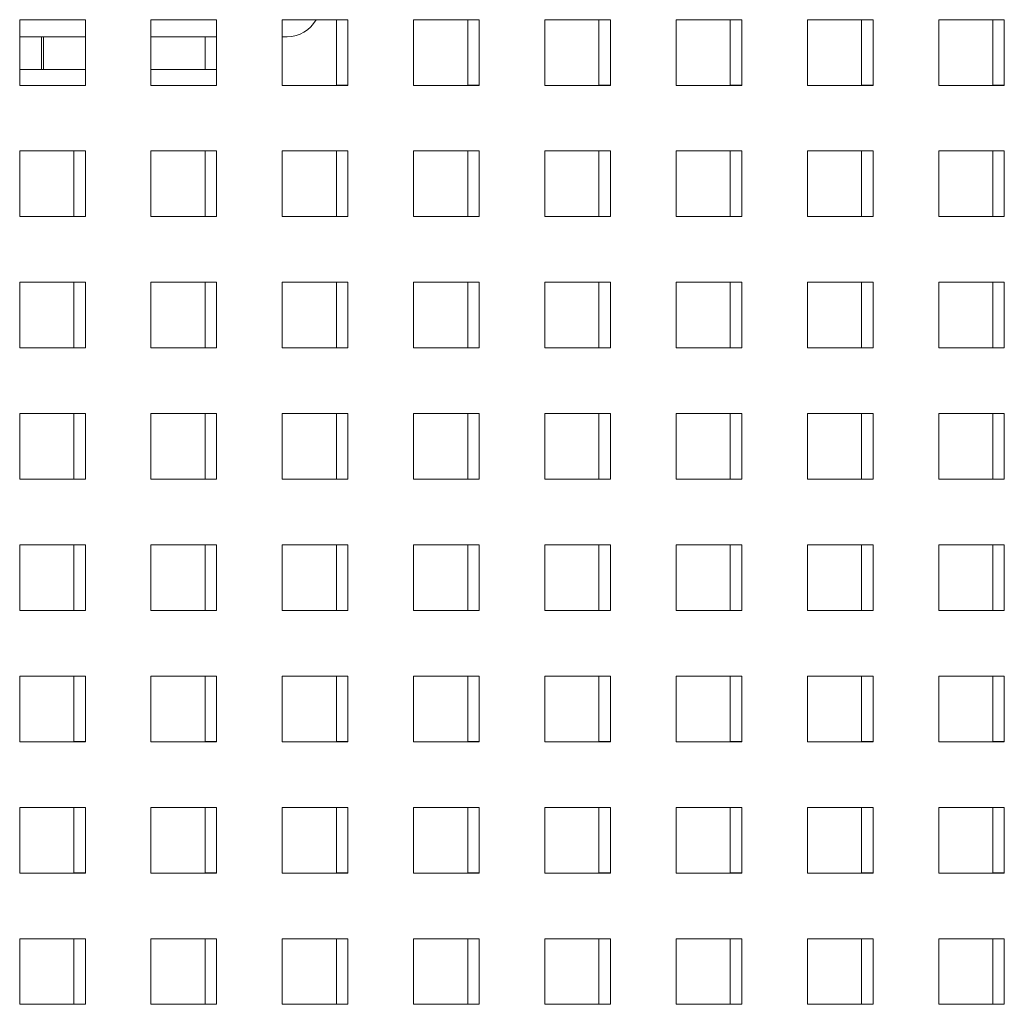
# Paper-space layout '5' of a CAD drawing. Header units: inches. Extents: x 1 to 109, y 1 to 85.
# Tile 50 of 58: x 92.53 to 94.4, y 25.62 to 27.49. Entities that reach past the tile are written whole.
import ezdxf

# ---------------------------------------------------------------- set-up
doc = ezdxf.new("R2010")
doc.units = ezdxf.units.IN
doc.header["$MEASUREMENT"] = 0

psp = doc.layouts.new('5')

# ---------------------------------------------------------------- linework, layer by layer
at = {"color": 7, "linetype": 'Continuous', "lineweight": 15, "ltscale": 5}
for p, q in [((92.653, 27.4926), (92.528, 27.4926)), ((92.528, 27.4926), (92.528, 27.3676)), ((92.653, 27.3676), (92.653, 27.4926)), ((92.903, 27.4926), (92.778, 27.4926)), ((92.778, 27.4926), (92.778, 27.3676)), ((92.903, 27.3676), (92.903, 27.4926)), ((93.153, 27.4926), (93.028, 27.4926)), ((93.028, 27.4926), (93.028, 27.3676)), ((93.1311, 27.4926), (93.1311, 27.3678)), ((93.153, 27.3676), (93.153, 27.4926)), ((93.403, 27.4926), (93.278, 27.4926)), ((93.278, 27.4926), (93.278, 27.3676)), ((93.3811, 27.4926), (93.3811, 27.3678)), ((93.403, 27.3676), (93.403, 27.4926)), ((93.653, 27.4926), (93.528, 27.4926)), ((93.528, 27.4926), (93.528, 27.3676)), ((93.6311, 27.4926), (93.6311, 27.3678)), ((93.653, 27.3676), (93.653, 27.4926)), ((93.903, 27.4926), (93.778, 27.4926)), ((93.778, 27.4926), (93.778, 27.3676)), ((93.8811, 27.4926), (93.8811, 27.3678)), ((93.903, 27.3676), (93.903, 27.4926)), ((94.153, 27.4926), (94.028, 27.4926)), ((94.028, 27.4926), (94.028, 27.3676)), ((94.1311, 27.4926), (94.1311, 27.3678)), ((94.153, 27.3676), (94.153, 27.4926)), ((94.403, 27.4926), (94.278, 27.4926)), ((94.278, 27.4926), (94.278, 27.3676)), ((94.3811, 27.4926), (94.3811, 27.3678)), ((94.403, 27.3676), (94.403, 27.4926)), ((92.653, 27.4603), (92.528, 27.4603)), ((92.5694, 27.4603), (92.5694, 27.3978)), ((92.5735, 27.4603), (92.5735, 27.3978)), ((92.903, 27.4603), (92.778, 27.4603)), ((92.8811, 27.4603), (92.8811, 27.3978)), ((93.0376, 27.4603), (93.028, 27.4603)), ((92.653, 27.3978), (92.528, 27.3978)), ((92.903, 27.3978), (92.778, 27.3978)), ((92.528, 27.3676), (92.653, 27.3676)), ((92.778, 27.3676), (92.903, 27.3676)), ((93.028, 27.3676), (93.153, 27.3676)), ((93.1311, 27.3678), (93.153, 27.3678)), ((93.278, 27.3676), (93.403, 27.3676)), ((93.3811, 27.3678), (93.403, 27.3678)), ((93.528, 27.3676), (93.653, 27.3676)), ((93.6311, 27.3678), (93.653, 27.3678)), ((93.778, 27.3676), (93.903, 27.3676)), ((93.8811, 27.3678), (93.903, 27.3678)), ((94.028, 27.3676), (94.153, 27.3676)), ((94.1311, 27.3678), (94.153, 27.3678)), ((94.278, 27.3676), (94.403, 27.3676)), ((94.3811, 27.3678), (94.403, 27.3678)), ((92.653, 27.2426), (92.528, 27.2426)), ((92.528, 27.2426), (92.528, 27.1176)), ((92.6311, 27.2426), (92.6311, 27.1178)), ((92.653, 27.1176), (92.653, 27.2426)), ((92.903, 27.2426), (92.778, 27.2426)), ((92.778, 27.2426), (92.778, 27.1176)), ((92.8811, 27.2426), (92.8811, 27.1178)), ((92.903, 27.1176), (92.903, 27.2426)), ((93.153, 27.2426), (93.028, 27.2426)), ((93.028, 27.2426), (93.028, 27.1176)), ((93.1311, 27.2426), (93.1311, 27.1178)), ((93.153, 27.1176), (93.153, 27.2426)), ((93.403, 27.2426), (93.278, 27.2426)), ((93.278, 27.2426), (93.278, 27.1176)), ((93.3811, 27.2426), (93.3811, 27.1178)), ((93.403, 27.1176), (93.403, 27.2426)), ((93.653, 27.2426), (93.528, 27.2426)), ((93.528, 27.2426), (93.528, 27.1176)), ((93.6311, 27.2426), (93.6311, 27.1178)), ((93.653, 27.1176), (93.653, 27.2426)), ((93.903, 27.2426), (93.778, 27.2426)), ((93.778, 27.2426), (93.778, 27.1176)), ((93.8811, 27.2426), (93.8811, 27.1178)), ((93.903, 27.1176), (93.903, 27.2426)), ((94.153, 27.2426), (94.028, 27.2426)), ((94.028, 27.2426), (94.028, 27.1176)), ((94.1311, 27.2426), (94.1311, 27.1178)), ((94.153, 27.1176), (94.153, 27.2426)), ((94.403, 27.2426), (94.278, 27.2426)), ((94.278, 27.2426), (94.278, 27.1176)), ((94.3811, 27.2426), (94.3811, 27.1178)), ((94.403, 27.1176), (94.403, 27.2426)), ((92.528, 27.1176), (92.653, 27.1176)), ((92.6311, 27.1178), (92.653, 27.1178)), ((92.778, 27.1176), (92.903, 27.1176)), ((92.8811, 27.1178), (92.903, 27.1178)), ((93.028, 27.1176), (93.153, 27.1176)), ((93.1311, 27.1178), (93.153, 27.1178)), ((93.278, 27.1176), (93.403, 27.1176)), ((93.3811, 27.1178), (93.403, 27.1178)), ((93.528, 27.1176), (93.653, 27.1176)), ((93.6311, 27.1178), (93.653, 27.1178)), ((93.778, 27.1176), (93.903, 27.1176)), ((93.8811, 27.1178), (93.903, 27.1178)), ((94.028, 27.1176), (94.153, 27.1176)), ((94.1311, 27.1178), (94.153, 27.1178)), ((94.278, 27.1176), (94.403, 27.1176)), ((94.3811, 27.1178), (94.403, 27.1178)), ((92.653, 26.9926), (92.528, 26.9926)), ((92.528, 26.9926), (92.528, 26.8676)), ((92.6311, 26.9926), (92.6311, 26.8678)), ((92.653, 26.8676), (92.653, 26.9926)), ((92.903, 26.9926), (92.778, 26.9926)), ((92.778, 26.9926), (92.778, 26.8676)), ((92.8811, 26.9926), (92.8811, 26.8678)), ((92.903, 26.8676), (92.903, 26.9926)), ((93.153, 26.9926), (93.028, 26.9926)), ((93.028, 26.9926), (93.028, 26.8676)), ((93.1311, 26.9926), (93.1311, 26.8678)), ((93.153, 26.8676), (93.153, 26.9926)), ((93.403, 26.9926), (93.278, 26.9926)), ((93.278, 26.9926), (93.278, 26.8676)), ((93.3811, 26.9926), (93.3811, 26.8678)), ((93.403, 26.8676), (93.403, 26.9926)), ((93.653, 26.9926), (93.528, 26.9926)), ((93.528, 26.9926), (93.528, 26.8676)), ((93.6311, 26.9926), (93.6311, 26.8678)), ((93.653, 26.8676), (93.653, 26.9926)), ((93.903, 26.9926), (93.778, 26.9926)), ((93.778, 26.9926), (93.778, 26.8676)), ((93.8811, 26.9926), (93.8811, 26.8678)), ((93.903, 26.8676), (93.903, 26.9926)), ((94.153, 26.9926), (94.028, 26.9926)), ((94.028, 26.9926), (94.028, 26.8676)), ((94.1311, 26.9926), (94.1311, 26.8678)), ((94.153, 26.8676), (94.153, 26.9926)), ((94.403, 26.9926), (94.278, 26.9926)), ((94.278, 26.9926), (94.278, 26.8676)), ((94.3811, 26.9926), (94.3811, 26.8678)), ((94.403, 26.8676), (94.403, 26.9926)), ((92.528, 26.8676), (92.653, 26.8676)), ((92.6311, 26.8678), (92.653, 26.8678)), ((92.778, 26.8676), (92.903, 26.8676)), ((92.8811, 26.8678), (92.903, 26.8678)), ((93.028, 26.8676), (93.153, 26.8676)), ((93.1311, 26.8678), (93.153, 26.8678)), ((93.278, 26.8676), (93.403, 26.8676)), ((93.3811, 26.8678), (93.403, 26.8678)), ((93.528, 26.8676), (93.653, 26.8676)), ((93.6311, 26.8678), (93.653, 26.8678)), ((93.778, 26.8676), (93.903, 26.8676)), ((93.8811, 26.8678), (93.903, 26.8678)), ((94.028, 26.8676), (94.153, 26.8676)), ((94.1311, 26.8678), (94.153, 26.8678)), ((94.278, 26.8676), (94.403, 26.8676)), ((94.3811, 26.8678), (94.403, 26.8678)), ((92.653, 26.7426), (92.528, 26.7426)), ((92.528, 26.7426), (92.528, 26.6176)), ((92.6311, 26.7426), (92.6311, 26.6178)), ((92.653, 26.6176), (92.653, 26.7426)), ((92.903, 26.7426), (92.778, 26.7426)), ((92.778, 26.7426), (92.778, 26.6176)), ((92.8811, 26.7426), (92.8811, 26.6178)), ((92.903, 26.6176), (92.903, 26.7426)), ((93.153, 26.7426), (93.028, 26.7426)), ((93.028, 26.7426), (93.028, 26.6176)), ((93.1311, 26.7426), (93.1311, 26.6178)), ((93.153, 26.6176), (93.153, 26.7426)), ((93.403, 26.7426), (93.278, 26.7426)), ((93.278, 26.7426), (93.278, 26.6176)), ((93.3811, 26.7426), (93.3811, 26.6178)), ((93.403, 26.6176), (93.403, 26.7426)), ((93.653, 26.7426), (93.528, 26.7426)), ((93.528, 26.7426), (93.528, 26.6176)), ((93.6311, 26.7426), (93.6311, 26.6178)), ((93.653, 26.6176), (93.653, 26.7426)), ((93.903, 26.7426), (93.778, 26.7426)), ((93.778, 26.7426), (93.778, 26.6176)), ((93.8811, 26.7426), (93.8811, 26.6178)), ((93.903, 26.6176), (93.903, 26.7426)), ((94.153, 26.7426), (94.028, 26.7426)), ((94.028, 26.7426), (94.028, 26.6176)), ((94.1311, 26.7426), (94.1311, 26.6178)), ((94.153, 26.6176), (94.153, 26.7426)), ((94.403, 26.7426), (94.278, 26.7426)), ((94.278, 26.7426), (94.278, 26.6176)), ((94.3811, 26.7426), (94.3811, 26.6178)), ((94.403, 26.6176), (94.403, 26.7426)), ((92.528, 26.6176), (92.653, 26.6176)), ((92.6311, 26.6178), (92.653, 26.6178)), ((92.778, 26.6176), (92.903, 26.6176)), ((92.8811, 26.6178), (92.903, 26.6178)), ((93.028, 26.6176), (93.153, 26.6176)), ((93.1311, 26.6178), (93.153, 26.6178)), ((93.278, 26.6176), (93.403, 26.6176)), ((93.3811, 26.6178), (93.403, 26.6178)), ((93.528, 26.6176), (93.653, 26.6176)), ((93.6311, 26.6178), (93.653, 26.6178)), ((93.778, 26.6176), (93.903, 26.6176)), ((93.8811, 26.6178), (93.903, 26.6178)), ((94.028, 26.6176), (94.153, 26.6176)), ((94.1311, 26.6178), (94.153, 26.6178)), ((94.278, 26.6176), (94.403, 26.6176)), ((94.3811, 26.6178), (94.403, 26.6178)), ((92.653, 26.4926), (92.528, 26.4926)), ((92.528, 26.4926), (92.528, 26.3676)), ((92.6311, 26.4926), (92.6311, 26.3678)), ((92.653, 26.3676), (92.653, 26.4926)), ((92.903, 26.4926), (92.778, 26.4926)), ((92.778, 26.4926), (92.778, 26.3676)), ((92.8811, 26.4926), (92.8811, 26.3678)), ((92.903, 26.3676), (92.903, 26.4926)), ((93.153, 26.4926), (93.028, 26.4926)), ((93.028, 26.4926), (93.028, 26.3676)), ((93.1311, 26.4926), (93.1311, 26.3678)), ((93.153, 26.3676), (93.153, 26.4926)), ((93.403, 26.4926), (93.278, 26.4926)), ((93.278, 26.4926), (93.278, 26.3676)), ((93.3811, 26.4926), (93.3811, 26.3678)), ((93.403, 26.3676), (93.403, 26.4926)), ((93.653, 26.4926), (93.528, 26.4926)), ((93.528, 26.4926), (93.528, 26.3676)), ((93.6311, 26.4926), (93.6311, 26.3678)), ((93.653, 26.3676), (93.653, 26.4926)), ((93.903, 26.4926), (93.778, 26.4926)), ((93.778, 26.4926), (93.778, 26.3676)), ((93.8811, 26.4926), (93.8811, 26.3678)), ((93.903, 26.3676), (93.903, 26.4926)), ((94.153, 26.4926), (94.028, 26.4926)), ((94.028, 26.4926), (94.028, 26.3676)), ((94.1311, 26.4926), (94.1311, 26.3678)), ((94.153, 26.3676), (94.153, 26.4926)), ((94.403, 26.4926), (94.278, 26.4926)), ((94.278, 26.4926), (94.278, 26.3676)), ((94.3811, 26.4926), (94.3811, 26.3678)), ((94.403, 26.3676), (94.403, 26.4926)), ((92.528, 26.3676), (92.653, 26.3676)), ((92.6311, 26.3678), (92.653, 26.3678)), ((92.778, 26.3676), (92.903, 26.3676)), ((92.8811, 26.3678), (92.903, 26.3678)), ((93.028, 26.3676), (93.153, 26.3676)), ((93.1311, 26.3678), (93.153, 26.3678)), ((93.278, 26.3676), (93.403, 26.3676)), ((93.3811, 26.3678), (93.403, 26.3678)), ((93.528, 26.3676), (93.653, 26.3676)), ((93.6311, 26.3678), (93.653, 26.3678)), ((93.778, 26.3676), (93.903, 26.3676)), ((93.8811, 26.3678), (93.903, 26.3678)), ((94.028, 26.3676), (94.153, 26.3676)), ((94.1311, 26.3678), (94.153, 26.3678)), ((94.278, 26.3676), (94.403, 26.3676)), ((94.3811, 26.3678), (94.403, 26.3678)), ((92.653, 26.2426), (92.528, 26.2426)), ((92.528, 26.2426), (92.528, 26.1176)), ((92.6311, 26.2426), (92.6311, 26.1178)), ((92.653, 26.1176), (92.653, 26.2426)), ((92.903, 26.2426), (92.778, 26.2426)), ((92.778, 26.2426), (92.778, 26.1176)), ((92.8811, 26.2426), (92.8811, 26.1178)), ((92.903, 26.1176), (92.903, 26.2426)), ((93.153, 26.2426), (93.028, 26.2426)), ((93.028, 26.2426), (93.028, 26.1176)), ((93.1311, 26.2426), (93.1311, 26.1178)), ((93.153, 26.1176), (93.153, 26.2426)), ((93.403, 26.2426), (93.278, 26.2426)), ((93.278, 26.2426), (93.278, 26.1176)), ((93.3811, 26.2426), (93.3811, 26.1178)), ((93.403, 26.1176), (93.403, 26.2426)), ((93.653, 26.2426), (93.528, 26.2426)), ((93.528, 26.2426), (93.528, 26.1176)), ((93.6311, 26.2426), (93.6311, 26.1178)), ((93.653, 26.1176), (93.653, 26.2426)), ((93.903, 26.2426), (93.778, 26.2426)), ((93.778, 26.2426), (93.778, 26.1176)), ((93.8811, 26.2426), (93.8811, 26.1178)), ((93.903, 26.1176), (93.903, 26.2426)), ((94.153, 26.2426), (94.028, 26.2426)), ((94.028, 26.2426), (94.028, 26.1176)), ((94.1311, 26.2426), (94.1311, 26.1178)), ((94.153, 26.1176), (94.153, 26.2426)), ((94.403, 26.2426), (94.278, 26.2426)), ((94.278, 26.2426), (94.278, 26.1176)), ((94.3811, 26.2426), (94.3811, 26.1178)), ((94.403, 26.1176), (94.403, 26.2426)), ((92.528, 26.1176), (92.653, 26.1176)), ((92.6311, 26.1178), (92.653, 26.1178)), ((92.778, 26.1176), (92.903, 26.1176)), ((92.8811, 26.1178), (92.903, 26.1178)), ((93.028, 26.1176), (93.153, 26.1176)), ((93.1311, 26.1178), (93.153, 26.1178)), ((93.278, 26.1176), (93.403, 26.1176)), ((93.3811, 26.1178), (93.403, 26.1178)), ((93.528, 26.1176), (93.653, 26.1176)), ((93.6311, 26.1178), (93.653, 26.1178)), ((93.778, 26.1176), (93.903, 26.1176)), ((93.8811, 26.1178), (93.903, 26.1178)), ((94.028, 26.1176), (94.153, 26.1176)), ((94.1311, 26.1178), (94.153, 26.1178)), ((94.278, 26.1176), (94.403, 26.1176)), ((94.3811, 26.1178), (94.403, 26.1178)), ((92.653, 25.9926), (92.528, 25.9926)), ((92.528, 25.9926), (92.528, 25.8676)), ((92.6311, 25.9926), (92.6311, 25.8678)), ((92.653, 25.8676), (92.653, 25.9926)), ((92.903, 25.9926), (92.778, 25.9926)), ((92.778, 25.9926), (92.778, 25.8676)), ((92.8811, 25.9926), (92.8811, 25.8678)), ((92.903, 25.8676), (92.903, 25.9926)), ((93.153, 25.9926), (93.028, 25.9926)), ((93.028, 25.9926), (93.028, 25.8676)), ((93.1311, 25.9926), (93.1311, 25.8678)), ((93.153, 25.8676), (93.153, 25.9926)), ((93.403, 25.9926), (93.278, 25.9926)), ((93.278, 25.9926), (93.278, 25.8676)), ((93.3811, 25.9926), (93.3811, 25.8678)), ((93.403, 25.8676), (93.403, 25.9926)), ((93.653, 25.9926), (93.528, 25.9926)), ((93.528, 25.9926), (93.528, 25.8676)), ((93.6311, 25.9926), (93.6311, 25.8678)), ((93.653, 25.8676), (93.653, 25.9926)), ((93.903, 25.9926), (93.778, 25.9926)), ((93.778, 25.9926), (93.778, 25.8676)), ((93.8811, 25.9926), (93.8811, 25.8678)), ((93.903, 25.8676), (93.903, 25.9926)), ((94.153, 25.9926), (94.028, 25.9926)), ((94.028, 25.9926), (94.028, 25.8676)), ((94.1311, 25.9926), (94.1311, 25.8678)), ((94.153, 25.8676), (94.153, 25.9926)), ((94.403, 25.9926), (94.278, 25.9926)), ((94.278, 25.9926), (94.278, 25.8676)), ((94.3811, 25.9926), (94.3811, 25.8678)), ((94.403, 25.8676), (94.403, 25.9926)), ((92.528, 25.8676), (92.653, 25.8676)), ((92.6311, 25.8678), (92.653, 25.8678)), ((92.778, 25.8676), (92.903, 25.8676)), ((92.8811, 25.8678), (92.903, 25.8678)), ((93.028, 25.8676), (93.153, 25.8676)), ((93.1311, 25.8678), (93.153, 25.8678)), ((93.278, 25.8676), (93.403, 25.8676)), ((93.3811, 25.8678), (93.403, 25.8678)), ((93.528, 25.8676), (93.653, 25.8676)), ((93.6311, 25.8678), (93.653, 25.8678)), ((93.778, 25.8676), (93.903, 25.8676)), ((93.8811, 25.8678), (93.903, 25.8678)), ((94.028, 25.8676), (94.153, 25.8676)), ((94.1311, 25.8678), (94.153, 25.8678)), ((94.278, 25.8676), (94.403, 25.8676)), ((94.3811, 25.8678), (94.403, 25.8678)), ((92.653, 25.7426), (92.528, 25.7426)), ((92.528, 25.7426), (92.528, 25.6176)), ((92.6311, 25.7426), (92.6311, 25.6178)), ((92.653, 25.6176), (92.653, 25.7426)), ((92.903, 25.7426), (92.778, 25.7426)), ((92.778, 25.7426), (92.778, 25.6176)), ((92.8811, 25.7426), (92.8811, 25.6178)), ((92.903, 25.6176), (92.903, 25.7426)), ((93.153, 25.7426), (93.028, 25.7426)), ((93.028, 25.7426), (93.028, 25.6176)), ((93.1311, 25.7426), (93.1311, 25.6178)), ((93.153, 25.6176), (93.153, 25.7426)), ((93.403, 25.7426), (93.278, 25.7426)), ((93.278, 25.7426), (93.278, 25.6176)), ((93.3811, 25.7426), (93.3811, 25.6178)), ((93.403, 25.6176), (93.403, 25.7426)), ((93.653, 25.7426), (93.528, 25.7426)), ((93.528, 25.7426), (93.528, 25.6176)), ((93.6311, 25.7426), (93.6311, 25.6178)), ((93.653, 25.6176), (93.653, 25.7426)), ((93.903, 25.7426), (93.778, 25.7426)), ((93.778, 25.7426), (93.778, 25.6176)), ((93.8811, 25.7426), (93.8811, 25.6178)), ((93.903, 25.6176), (93.903, 25.7426)), ((94.153, 25.7426), (94.028, 25.7426)), ((94.028, 25.7426), (94.028, 25.6176)), ((94.1311, 25.7426), (94.1311, 25.6178)), ((94.153, 25.6176), (94.153, 25.7426)), ((94.403, 25.7426), (94.278, 25.7426)), ((94.278, 25.7426), (94.278, 25.6176)), ((94.3811, 25.7426), (94.3811, 25.6178)), ((94.403, 25.6176), (94.403, 25.7426)), ((92.528, 25.6176), (92.653, 25.6176)), ((92.6311, 25.6178), (92.653, 25.6178)), ((92.778, 25.6176), (92.903, 25.6176)), ((92.8811, 25.6178), (92.903, 25.6178)), ((93.028, 25.6176), (93.153, 25.6176)), ((93.1311, 25.6178), (93.153, 25.6178)), ((93.278, 25.6176), (93.403, 25.6176)), ((93.3811, 25.6178), (93.403, 25.6178)), ((93.528, 25.6176), (93.653, 25.6176)), ((93.6311, 25.6178), (93.653, 25.6178)), ((93.778, 25.6176), (93.903, 25.6176)), ((93.8811, 25.6178), (93.903, 25.6178)), ((94.028, 25.6176), (94.153, 25.6176)), ((94.1311, 25.6178), (94.153, 25.6178)), ((94.278, 25.6176), (94.403, 25.6176)), ((94.3811, 25.6178), (94.403, 25.6178))]:
    psp.add_line(p, q, dxfattribs=at)
at = {"color": 7, "linetype": 'Continuous', "lineweight": 15, "ltscale": 25}
psp.add_arc((93.0376, 27.5228), 0.0625, 270, 331.1185, dxfattribs=at)

doc.saveas('drawing.dxf')
